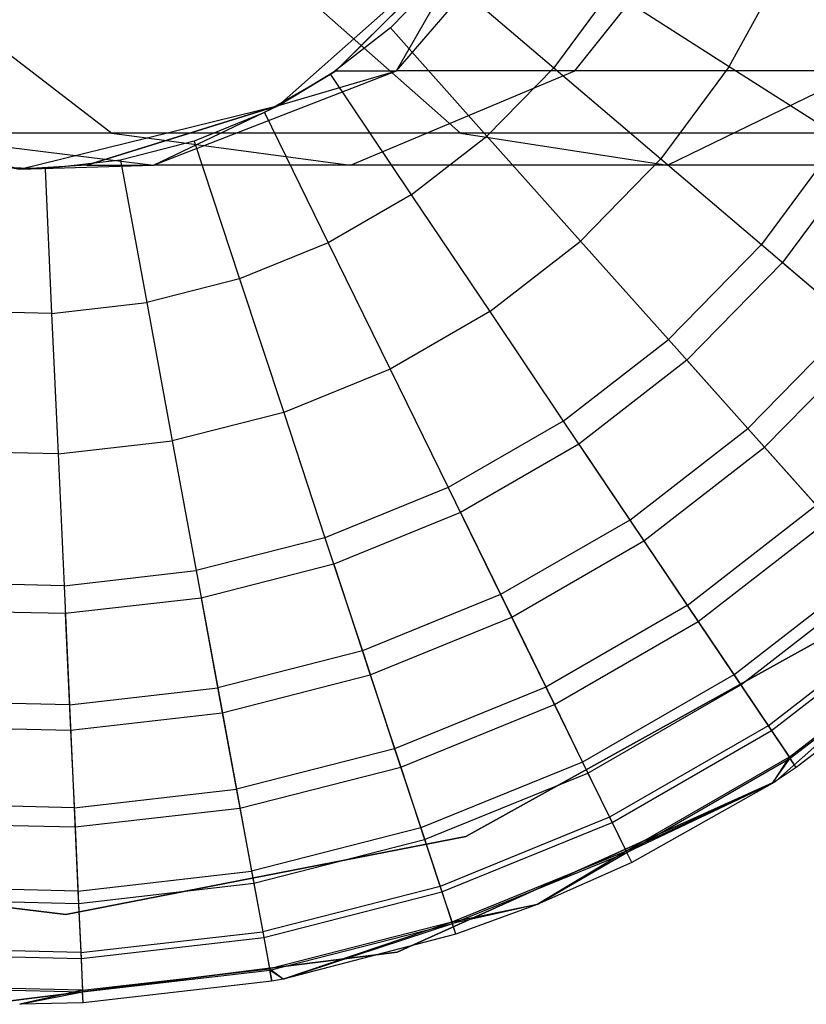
# Model space of a CAD drawing. Extents: x 0.4 to 40.3, y 0.4 to 40.3.
# Tile 44 of 243: x 0.874 to 1.152, y 19.87 to 20.218. Entities that reach past the tile are written whole.
import ezdxf

# ---------------------------------------------------------------- set-up
doc = ezdxf.new("R2010")
doc.units = 0
doc.header["$MEASUREMENT"] = 0
doc.layers.get('0').update_dxf_attribs({"color": 13, "linetype": 'CONTINUOUS'})

# ---------------------------------------------------------------- blocks, each defined once
blk = doc.blocks.new('ORTO-XII-B-11464-11465_ST0')
at = {"color": 0}
for p, q in [((1.00706, 20.20004, 1.72265), (1.06798, 20.27057, 1.73655)), ((1.00706, 20.20004, 1.72265), (1.06798, 20.27057, 1.73655)), ((1.07013, 20.20004, 1.54241), (1.12642, 20.27057, 1.56952)), ((1.07013, 20.20004, 1.54241), (1.12642, 20.27057, 1.56952)), ((0.96534, 20.18775, 3.92355), (1.03587, 20.25022, 3.92355)), ((0.96534, 20.18775, 3.92355), (1.03587, 20.25022, 3.92355)), ((1.03587, 20.25022, 1.9124), (0.98568, 20.20004, 1.9124)), ((0.98568, 20.20004, 1.9124), (1.03587, 20.25022, 3.92355)), ((0.98568, 20.20004, 1.9124), (1.03587, 20.25022, 3.92355)), ((1.03587, 20.25022, 1.9124), (0.98568, 20.20004, 1.9124)), ((1.00706, 20.20004, 1.72265), (1.03587, 20.25022, 1.9124)), ((1.00706, 20.20004, 1.72265), (1.03587, 20.25022, 1.9124)), ((1.12475, 20.20154, 12.17426), (1.14427, 20.2372, 12.17426)), ((1.12475, 20.20154, 12.17426), (1.14427, 20.2372, 12.17426)), ((1.02369, 20.23438, 12.19207), (1.00491, 20.21516, 12.19207)), ((1.02369, 20.23438, 12.19207), (1.00491, 20.21516, 12.19207)), ((1.02369, 20.23438, 12.19207), (1.06272, 20.20112, 12.18758)), ((1.02369, 20.23438, 12.19207), (1.06272, 20.20112, 12.18758)), ((0.83663, 20.23151, 1.42996), (0.90649, 20.17799, 1.4636)), ((0.83663, 20.23151, 1.42996), (0.90649, 20.17799, 1.4636)), ((0.9691, 20.23151, 1.21914), (1.02972, 20.17799, 1.26748)), ((0.9691, 20.23151, 1.21914), (1.02972, 20.17799, 1.26748)), ((1.08287, 20.22834, 12.18758), (1.06272, 20.20112, 12.18758)), ((1.08287, 20.22834, 12.18758), (1.06272, 20.20112, 12.18758)), ((1.08287, 20.22834, 12.18758), (1.12475, 20.20154, 12.17426)), ((1.08287, 20.22834, 12.18758), (1.12475, 20.20154, 12.17426)), ((1.00491, 20.21516, 12.19207), (0.98369, 20.19869, 12.19207)), ((1.00491, 20.21516, 12.19207), (0.98369, 20.19869, 12.19207)), ((1.00491, 20.21516, 12.19207), (1.03905, 20.1769, 12.18758)), ((1.00491, 20.21516, 12.19207), (1.03905, 20.1769, 12.18758)), ((1.06272, 20.20112, 12.18758), (1.03905, 20.1769, 12.18758)), ((1.06272, 20.20112, 12.18758), (1.03905, 20.1769, 12.18758)), ((1.06272, 20.20112, 12.18758), (1.10056, 20.16888, 12.17426)), ((1.06272, 20.20112, 12.18758), (1.10056, 20.16888, 12.17426)), ((1.12475, 20.20154, 12.17426), (1.10056, 20.16888, 12.17426)), ((1.12475, 20.20154, 12.17426), (1.10056, 20.16888, 12.17426)), ((1.12475, 20.20154, 12.17426), (1.16405, 20.17641, 12.15251)), ((1.12475, 20.20154, 12.17426), (1.16405, 20.17641, 12.15251)), ((0.92118, 20.16664, 1.70304), (1.00706, 20.20004, 1.72265)), ((0.92118, 20.16664, 1.70304), (1.00706, 20.20004, 1.72265)), ((0.98369, 20.19869, 12.19207), (0.96042, 20.18525, 12.19207)), ((0.98369, 20.19869, 12.19207), (0.96042, 20.18525, 12.19207)), ((0.98568, 20.20004, 1.9124), (0.96534, 20.18775, 1.9124)), ((0.96534, 20.18775, 1.9124), (1.00706, 20.20004, 1.72265)), ((0.96534, 20.18775, 1.9124), (1.00706, 20.20004, 1.72265)), ((0.96534, 20.18775, 3.92355), (0.98568, 20.20004, 1.9124)), ((0.98568, 20.20004, 1.9124), (0.96534, 20.18775, 1.9124)), ((0.96534, 20.18775, 3.92355), (0.98568, 20.20004, 1.9124)), ((0.98369, 20.19869, 12.19207), (1.0123, 20.15613, 12.18758)), ((0.98369, 20.19869, 12.19207), (1.0123, 20.15613, 12.18758)), ((0.98568, 20.20004, 1.9124), (1.00706, 20.20004, 1.72265)), ((0.98568, 20.20004, 1.9124), (1.00706, 20.20004, 1.72265)), ((0.99076, 20.16664, 1.50419), (1.07013, 20.20004, 1.54241)), ((0.99076, 20.16664, 1.50419), (1.07013, 20.20004, 1.54241)), ((1.07013, 20.20004, 1.54241), (1.00706, 20.20004, 1.72265)), ((1.07013, 20.20004, 1.54241), (1.00706, 20.20004, 1.72265)), ((1.17173, 20.20004, 1.38072), (1.07013, 20.20004, 1.54241)), ((1.17173, 20.20004, 1.38072), (1.07013, 20.20004, 1.54241)), ((1.10285, 20.16664, 1.3258), (1.17173, 20.20004, 1.38072)), ((1.10285, 20.16664, 1.3258), (1.17173, 20.20004, 1.38072)), ((0.78238, 20.18775, 3.92355), (0.87386, 20.1652, 3.92355)), ((0.78238, 20.18775, 3.92355), (0.87386, 20.1652, 3.92355)), ((0.87386, 20.1652, 3.92355), (0.96534, 20.18775, 3.92355)), ((0.87386, 20.1652, 3.92355), (0.96534, 20.18775, 3.92355)), ((0.96534, 20.18775, 1.9124), (0.89759, 20.16664, 1.9124)), ((0.89759, 20.16664, 1.9124), (0.96534, 20.18775, 3.92355)), ((0.89759, 20.16664, 1.9124), (0.96534, 20.18775, 3.92355)), ((0.96534, 20.18775, 1.9124), (0.89759, 20.16664, 1.9124)), ((0.92118, 20.16664, 1.70304), (0.96534, 20.18775, 1.9124)), ((0.92118, 20.16664, 1.70304), (0.96534, 20.18775, 1.9124)), ((0.96534, 20.18775, 1.9124), (0.96534, 20.18775, 3.92355)), ((0.96534, 20.18775, 1.9124), (0.96534, 20.18775, 3.92355)), ((0.96042, 20.18525, 12.19207), (0.93554, 20.17511, 12.19207)), ((0.96042, 20.18525, 12.19207), (0.93554, 20.17511, 12.19207)), ((0.96042, 20.18525, 12.19207), (0.98297, 20.1392, 12.18758)), ((0.96042, 20.18525, 12.19207), (0.98297, 20.1392, 12.18758)), ((0.87386, 20.1652, 1.9124), (0.80406, 20.17799, 1.9124)), ((0.80406, 20.17799, 1.9124), (0.87386, 20.1652, 3.92355)), ((0.87386, 20.1652, 1.9124), (0.80406, 20.17799, 1.9124)), ((0.80406, 20.17799, 1.9124), (0.87386, 20.1652, 3.92355)), ((0.82999, 20.17799, 1.68223), (0.87386, 20.1652, 1.9124)), ((0.90649, 20.17799, 1.4636), (0.82999, 20.17799, 1.68223)), ((0.82999, 20.17799, 1.68223), (0.87386, 20.1652, 1.9124)), ((0.82999, 20.17799, 1.68223), (0.92118, 20.16664, 1.70304)), ((0.90649, 20.17799, 1.4636), (0.82999, 20.17799, 1.68223)), ((0.82999, 20.17799, 1.68223), (0.92118, 20.16664, 1.70304)), ((1.02972, 20.17799, 1.26748), (0.90649, 20.17799, 1.4636)), ((0.90649, 20.17799, 1.4636), (0.99076, 20.16664, 1.50419)), ((1.02972, 20.17799, 1.26748), (0.90649, 20.17799, 1.4636)), ((0.90649, 20.17799, 1.4636), (0.99076, 20.16664, 1.50419)), ((1.0123, 20.15613, 12.18758), (1.03905, 20.1769, 12.18758)), ((1.0123, 20.15613, 12.18758), (1.03905, 20.1769, 12.18758)), ((1.19351, 20.17799, 1.1037), (1.02972, 20.17799, 1.26748)), ((1.02972, 20.17799, 1.26748), (1.10285, 20.16664, 1.3258)), ((1.19351, 20.17799, 1.1037), (1.02972, 20.17799, 1.26748)), ((1.02972, 20.17799, 1.26748), (1.10285, 20.16664, 1.3258)), ((1.03905, 20.1769, 12.18758), (1.07215, 20.13981, 12.17426)), ((1.03905, 20.1769, 12.18758), (1.07215, 20.13981, 12.17426)), ((1.16405, 20.17641, 12.15251), (1.13607, 20.13862, 12.15251)), ((1.16405, 20.17641, 12.15251), (1.13607, 20.13862, 12.15251)), ((0.93554, 20.17511, 12.19207), (0.90951, 20.16845, 12.19207)), ((0.93554, 20.17511, 12.19207), (0.90951, 20.16845, 12.19207)), ((0.93554, 20.17511, 12.19207), (0.95161, 20.12642, 12.18758)), ((0.93554, 20.17511, 12.19207), (0.95161, 20.12642, 12.18758)), ((1.17234, 20.1711, 9.86923), (1.14356, 20.13224, 9.86923)), ((1.17234, 20.1711, 9.86923), (1.14356, 20.13224, 9.86923)), ((0.88282, 20.1654, 12.19207), (0.85596, 20.16602, 12.19207)), ((0.88282, 20.1654, 12.19207), (0.85596, 20.16602, 12.19207)), ((0.89759, 20.16664, 1.9124), (0.87386, 20.1652, 1.9124)), ((0.87386, 20.1652, 1.9124), (0.92118, 20.16664, 1.70304)), ((0.87386, 20.1652, 1.9124), (0.92118, 20.16664, 1.70304)), ((0.89759, 20.16664, 1.9124), (0.87386, 20.1652, 1.9124)), ((0.89759, 20.16664, 1.9124), (0.87386, 20.1652, 3.92355)), ((0.89759, 20.16664, 1.9124), (0.87386, 20.1652, 3.92355)), ((0.90951, 20.16845, 12.19207), (0.88282, 20.1654, 12.19207)), ((0.90951, 20.16845, 12.19207), (0.88282, 20.1654, 12.19207)), ((0.89759, 20.16664, 1.9124), (0.92118, 20.16664, 1.70304)), ((0.89759, 20.16664, 1.9124), (0.92118, 20.16664, 1.70304)), ((0.90951, 20.16845, 12.19207), (0.9188, 20.11803, 12.18758)), ((0.90951, 20.16845, 12.19207), (0.9188, 20.11803, 12.18758)), ((0.99076, 20.16664, 1.50419), (0.92118, 20.16664, 1.70304)), ((0.99076, 20.16664, 1.50419), (0.92118, 20.16664, 1.70304)), ((1.10285, 20.16664, 1.3258), (0.99076, 20.16664, 1.50419)), ((1.10285, 20.16664, 1.3258), (0.99076, 20.16664, 1.50419)), ((1.10056, 20.16888, 12.17426), (1.07215, 20.13981, 12.17426)), ((1.10056, 20.16888, 12.17426), (1.07215, 20.13981, 12.17426)), ((1.10056, 20.16888, 12.17426), (1.13607, 20.13862, 12.15251)), ((1.10056, 20.16888, 12.17426), (1.13607, 20.13862, 12.15251)), ((1.25182, 20.16664, 1.17682), (1.10285, 20.16664, 1.3258)), ((1.25182, 20.16664, 1.17682), (1.10285, 20.16664, 1.3258)), ((0.87386, 20.1652, 1.9124), (0.87386, 20.1652, 3.92355)), ((0.87386, 20.1652, 1.9124), (0.87386, 20.1652, 3.92355)), ((0.88282, 20.1654, 12.19207), (0.88515, 20.11418, 12.18758)), ((0.88282, 20.1654, 12.19207), (0.88515, 20.11418, 12.18758)), ((1.0123, 20.15613, 12.18758), (0.98297, 20.1392, 12.18758)), ((1.0123, 20.15613, 12.18758), (0.98297, 20.1392, 12.18758)), ((1.0123, 20.15613, 12.18758), (1.04004, 20.11488, 12.17426)), ((1.0123, 20.15613, 12.18758), (1.04004, 20.11488, 12.17426)), ((0.98297, 20.1392, 12.18758), (0.95161, 20.12642, 12.18758)), ((0.98297, 20.1392, 12.18758), (0.95161, 20.12642, 12.18758)), ((0.98297, 20.1392, 12.18758), (1.00483, 20.09455, 12.17426)), ((0.98297, 20.1392, 12.18758), (1.00483, 20.09455, 12.17426)), ((1.04004, 20.11488, 12.17426), (1.07215, 20.13981, 12.17426)), ((1.04004, 20.11488, 12.17426), (1.07215, 20.13981, 12.17426)), ((1.07215, 20.13981, 12.17426), (1.1032, 20.105, 12.15251)), ((1.07215, 20.13981, 12.17426), (1.1032, 20.105, 12.15251)), ((1.13607, 20.13862, 12.15251), (1.1032, 20.105, 12.15251)), ((1.13607, 20.13862, 12.15251), (1.1032, 20.105, 12.15251)), ((1.13607, 20.13862, 12.15251), (1.16816, 20.11128, 12.12299)), ((1.13607, 20.13862, 12.15251), (1.16816, 20.11128, 12.12299)), ((1.14356, 20.13224, 9.86923), (1.10975, 20.09765, 9.86923)), ((1.14356, 20.13224, 9.86923), (1.10975, 20.09765, 9.86923)), ((1.14356, 20.13224, 9.86923), (1.17494, 20.1055, 9.93704)), ((1.14356, 20.13224, 9.86923), (1.17494, 20.1055, 9.93704)), ((0.95161, 20.12642, 12.18758), (0.9188, 20.11803, 12.18758)), ((0.95161, 20.12642, 12.18758), (0.9188, 20.11803, 12.18758)), ((0.95161, 20.12642, 12.18758), (0.96719, 20.07921, 12.17426)), ((0.95161, 20.12642, 12.18758), (0.96719, 20.07921, 12.17426)), ((0.88515, 20.11418, 12.18758), (0.9188, 20.11803, 12.18758)), ((0.88515, 20.11418, 12.18758), (0.9188, 20.11803, 12.18758)), ((0.9188, 20.11803, 12.18758), (0.9278, 20.06913, 12.17426)), ((0.9188, 20.11803, 12.18758), (0.9278, 20.06913, 12.17426)), ((0.88515, 20.11418, 12.18758), (0.8513, 20.11495, 12.18758)), ((0.88515, 20.11418, 12.18758), (0.8513, 20.11495, 12.18758)), ((0.88515, 20.11418, 12.18758), (0.88742, 20.06452, 12.17426)), ((0.88515, 20.11418, 12.18758), (0.88742, 20.06452, 12.17426)), ((1.04004, 20.11488, 12.17426), (1.00483, 20.09455, 12.17426)), ((1.04004, 20.11488, 12.17426), (1.00483, 20.09455, 12.17426)), ((1.04004, 20.11488, 12.17426), (1.06606, 20.07616, 12.15251)), ((1.04004, 20.11488, 12.17426), (1.06606, 20.07616, 12.15251)), ((1.16816, 20.11128, 12.12299), (1.13127, 20.07354, 12.12299)), ((1.16816, 20.11128, 12.12299), (1.13127, 20.07354, 12.12299)), ((1.06606, 20.07616, 12.15251), (1.1032, 20.105, 12.15251)), ((1.06606, 20.07616, 12.15251), (1.1032, 20.105, 12.15251)), ((1.1032, 20.105, 12.15251), (1.13127, 20.07354, 12.12299)), ((1.1032, 20.105, 12.15251), (1.13127, 20.07354, 12.12299)), ((1.1372, 20.06689, 9.93704), (1.17494, 20.1055, 9.93704)), ((1.1372, 20.06689, 9.93704), (1.17494, 20.1055, 9.93704)), ((1.10975, 20.09765, 9.86923), (1.07155, 20.068, 9.86923)), ((1.10975, 20.09765, 9.86923), (1.07155, 20.068, 9.86923)), ((1.10975, 20.09765, 9.86923), (1.1372, 20.06689, 9.93704)), ((1.10975, 20.09765, 9.86923), (1.1372, 20.06689, 9.93704)), ((1.00483, 20.09455, 12.17426), (0.96719, 20.07921, 12.17426)), ((1.00483, 20.09455, 12.17426), (0.96719, 20.07921, 12.17426)), ((1.00483, 20.09455, 12.17426), (1.02534, 20.05265, 12.15251)), ((1.00483, 20.09455, 12.17426), (1.02534, 20.05265, 12.15251)), ((0.96719, 20.07921, 12.17426), (0.9278, 20.06913, 12.17426)), ((0.96719, 20.07921, 12.17426), (0.9278, 20.06913, 12.17426)), ((0.96719, 20.07921, 12.17426), (0.9818, 20.03491, 12.15251)), ((0.96719, 20.07921, 12.17426), (0.9818, 20.03491, 12.15251)), ((1.06606, 20.07616, 12.15251), (1.02534, 20.05265, 12.15251)), ((1.06606, 20.07616, 12.15251), (1.02534, 20.05265, 12.15251)), ((1.06606, 20.07616, 12.15251), (1.08959, 20.04117, 12.12299)), ((1.06606, 20.07616, 12.15251), (1.08959, 20.04117, 12.12299)), ((1.08959, 20.04117, 12.12299), (1.13127, 20.07354, 12.12299)), ((1.08959, 20.04117, 12.12299), (1.13127, 20.07354, 12.12299)), ((1.13127, 20.07354, 12.12299), (1.1555, 20.04638, 12.08659)), ((1.13127, 20.07354, 12.12299), (1.1555, 20.04638, 12.08659)), ((0.88742, 20.06452, 12.17426), (0.9278, 20.06913, 12.17426)), ((0.88742, 20.06452, 12.17426), (0.9278, 20.06913, 12.17426)), ((0.9278, 20.06913, 12.17426), (0.93625, 20.02326, 12.15251)), ((0.9278, 20.06913, 12.17426), (0.93625, 20.02326, 12.15251)), ((0.88742, 20.06452, 12.17426), (0.84678, 20.06544, 12.17426)), ((0.88742, 20.06452, 12.17426), (0.84678, 20.06544, 12.17426)), ((1.07155, 20.068, 9.86923), (1.02967, 20.04382, 9.86923)), ((1.07155, 20.068, 9.86923), (1.02967, 20.04382, 9.86923)), ((1.07155, 20.068, 9.86923), (1.09456, 20.03378, 9.93704)), ((1.07155, 20.068, 9.86923), (1.09456, 20.03378, 9.93704)), ((1.09456, 20.03378, 9.93704), (1.1372, 20.06689, 9.93704)), ((1.09456, 20.03378, 9.93704), (1.1372, 20.06689, 9.93704)), ((1.1372, 20.06689, 9.93704), (1.16004, 20.04129, 10.0086)), ((1.1372, 20.06689, 9.93704), (1.16004, 20.04129, 10.0086)), ((0.88742, 20.06452, 12.17426), (0.88954, 20.01792, 12.15251)), ((0.88742, 20.06452, 12.17426), (0.88954, 20.01792, 12.15251)), ((1.02534, 20.05265, 12.15251), (0.9818, 20.03491, 12.15251)), ((1.02534, 20.05265, 12.15251), (0.9818, 20.03491, 12.15251)), ((1.02534, 20.05265, 12.15251), (1.04388, 20.01479, 12.12299)), ((1.02534, 20.05265, 12.15251), (1.04388, 20.01479, 12.12299)), ((1.02967, 20.04382, 9.86923), (0.98489, 20.02556, 9.86923)), ((1.02967, 20.04382, 9.86923), (0.98489, 20.02556, 9.86923)), ((1.02967, 20.04382, 9.86923), (1.0478, 20.00678, 9.93704)), ((1.02967, 20.04382, 9.86923), (1.0478, 20.00678, 9.93704)), ((1.10989, 20.01097, 12.08659), (1.1555, 20.04638, 12.08659)), ((1.10989, 20.01097, 12.08659), (1.1555, 20.04638, 12.08659)), ((1.14103, 19.94876, 10.00295), (1.25098, 20.04587, 10.00295)), ((1.25098, 20.04587, 3.31004), (1.14103, 19.94876, 3.31004)), ((1.14103, 19.94876, 10.00295), (1.25098, 20.04587, 10.00295)), ((1.25098, 20.04587, 3.31004), (1.14103, 19.94876, 3.31004)), ((1.08959, 20.04117, 12.12299), (1.04388, 20.01479, 12.12299)), ((1.08959, 20.04117, 12.12299), (1.04388, 20.01479, 12.12299)), ((1.08959, 20.04117, 12.12299), (1.10989, 20.01097, 12.08659)), ((1.08959, 20.04117, 12.12299), (1.10989, 20.01097, 12.08659)), ((1.1137, 20.00531, 10.0086), (1.16004, 20.04129, 10.0086)), ((1.1137, 20.00531, 10.0086), (1.16004, 20.04129, 10.0086)), ((0.9818, 20.03491, 12.15251), (0.93625, 20.02326, 12.15251)), ((0.9818, 20.03491, 12.15251), (0.93625, 20.02326, 12.15251)), ((0.9818, 20.03491, 12.15251), (0.99502, 19.99487, 12.12299)), ((0.9818, 20.03491, 12.15251), (0.99502, 19.99487, 12.12299)), ((1.0478, 20.00678, 9.93704), (1.09456, 20.03378, 9.93704)), ((1.0478, 20.00678, 9.93704), (1.09456, 20.03378, 9.93704)), ((1.09456, 20.03378, 9.93704), (1.1137, 20.00531, 10.0086)), ((1.09456, 20.03378, 9.93704), (1.1137, 20.00531, 10.0086)), ((0.88954, 20.01792, 12.15251), (0.93625, 20.02326, 12.15251)), ((0.88954, 20.01792, 12.15251), (0.93625, 20.02326, 12.15251)), ((0.93625, 20.02326, 12.15251), (0.94389, 19.98179, 12.12299)), ((0.93625, 20.02326, 12.15251), (0.94389, 19.98179, 12.12299)), ((0.98489, 20.02556, 9.86923), (0.93804, 20.01358, 9.86923)), ((0.98489, 20.02556, 9.86923), (0.93804, 20.01358, 9.86923)), ((0.98489, 20.02556, 9.86923), (0.99781, 19.98641, 9.93704)), ((0.98489, 20.02556, 9.86923), (0.99781, 19.98641, 9.93704)), ((1.12636, 19.98647, 12.04443), (1.17515, 20.02435, 12.04443)), ((1.12636, 19.98647, 12.04443), (1.17515, 20.02435, 12.04443)), ((1.12878, 19.98287, 10.08321), (1.17804, 20.02112, 10.08321)), ((1.12878, 19.98287, 10.08321), (1.17804, 20.02112, 10.08321)), ((0.88954, 20.01792, 12.15251), (0.84253, 20.01899, 12.15251)), ((0.88954, 20.01792, 12.15251), (0.84253, 20.01899, 12.15251)), ((0.88954, 20.01792, 12.15251), (0.89146, 19.9758, 12.12299)), ((0.88954, 20.01792, 12.15251), (0.89146, 19.9758, 12.12299)), ((0.93804, 20.01358, 9.86923), (0.88999, 20.00809, 9.86923)), ((0.93804, 20.01358, 9.86923), (0.88999, 20.00809, 9.86923)), ((0.93804, 20.01358, 9.86923), (0.9455, 19.97303, 9.93704)), ((0.93804, 20.01358, 9.86923), (0.9455, 19.97303, 9.93704)), ((1.04388, 20.01479, 12.12299), (0.99502, 19.99487, 12.12299)), ((1.04388, 20.01479, 12.12299), (0.99502, 19.99487, 12.12299)), ((1.04388, 20.01479, 12.12299), (1.05989, 19.9821, 12.08659)), ((1.04388, 20.01479, 12.12299), (1.05989, 19.9821, 12.08659)), ((0.88999, 20.00809, 9.86923), (0.84164, 20.00919, 9.86923)), ((0.88999, 20.00809, 9.86923), (0.84164, 20.00919, 9.86923)), ((1.10989, 20.01097, 12.08659), (1.05989, 19.9821, 12.08659)), ((1.10989, 20.01097, 12.08659), (1.05989, 19.9821, 12.08659)), ((1.10989, 20.01097, 12.08659), (1.12636, 19.98647, 12.04443)), ((1.10989, 20.01097, 12.08659), (1.12636, 19.98647, 12.04443)), ((0.88999, 20.00809, 9.86923), (0.89186, 19.9669, 9.93704)), ((0.88999, 20.00809, 9.86923), (0.89186, 19.9669, 9.93704)), ((0.99781, 19.98641, 9.93704), (1.0478, 20.00678, 9.93704)), ((0.99781, 19.98641, 9.93704), (1.0478, 20.00678, 9.93704)), ((1.0478, 20.00678, 9.93704), (1.06289, 19.97598, 10.0086)), ((1.0478, 20.00678, 9.93704), (1.06289, 19.97598, 10.0086)), ((1.1385, 19.96842, 11.99778), (1.18963, 20.00812, 11.99778)), ((1.1385, 19.96842, 11.99778), (1.18963, 20.00812, 11.99778)), ((1.13966, 19.96669, 10.16013), (1.19102, 20.00656, 10.16013)), ((1.13966, 19.96669, 10.16013), (1.19102, 20.00656, 10.16013)), ((1.06289, 19.97598, 10.0086), (1.1137, 20.00531, 10.0086)), ((1.06289, 19.97598, 10.0086), (1.1137, 20.00531, 10.0086)), ((1.1137, 20.00531, 10.0086), (1.12878, 19.98287, 10.08321)), ((1.1137, 20.00531, 10.0086), (1.12878, 19.98287, 10.08321)), ((1.1576, 19.99918, 10.00295), (1.03158, 19.92926, 10.00295)), ((1.03158, 19.92926, 3.31004), (1.1576, 19.99918, 3.31004)), ((1.03158, 19.92926, 3.31004), (1.1576, 19.99918, 3.31004)), ((1.1576, 19.99918, 10.00295), (1.03158, 19.92926, 10.00295)), ((1.14593, 19.95736, 11.94807), (1.1985, 19.99818, 11.94807)), ((1.14593, 19.95736, 11.94807), (1.1985, 19.99818, 11.94807)), ((1.14624, 19.95691, 10.23861), (1.19887, 19.99777, 10.23861)), ((1.14624, 19.95691, 10.23861), (1.19887, 19.99777, 10.23861)), ((0.99502, 19.99487, 12.12299), (0.94389, 19.98179, 12.12299)), ((0.99502, 19.99487, 12.12299), (0.94389, 19.98179, 12.12299)), ((0.99502, 19.99487, 12.12299), (1.00642, 19.96031, 12.08659)), ((0.99502, 19.99487, 12.12299), (1.00642, 19.96031, 12.08659)), ((1.20149, 19.99483, 10.31787), (1.14843, 19.95364, 10.31787)), ((1.20149, 19.99483, 11.89679), (1.14843, 19.95364, 11.89679)), ((1.20149, 19.99483, 10.31787), (1.14843, 19.95364, 10.31787)), ((1.20149, 19.99483, 11.89679), (1.14843, 19.95364, 11.89679)), ((0.9455, 19.97303, 9.93704), (0.99781, 19.98641, 9.93704)), ((0.9455, 19.97303, 9.93704), (0.99781, 19.98641, 9.93704)), ((0.99781, 19.98641, 9.93704), (1.00856, 19.95383, 10.0086)), ((0.99781, 19.98641, 9.93704), (1.00856, 19.95383, 10.0086)), ((1.12636, 19.98647, 12.04443), (1.07287, 19.95559, 12.04443)), ((1.12636, 19.98647, 12.04443), (1.07287, 19.95559, 12.04443)), ((1.12636, 19.98647, 12.04443), (1.1385, 19.96842, 11.99778)), ((1.12636, 19.98647, 12.04443), (1.1385, 19.96842, 11.99778)), ((0.89146, 19.9758, 12.12299), (0.94389, 19.98179, 12.12299)), ((0.89146, 19.9758, 12.12299), (0.94389, 19.98179, 12.12299)), ((0.94389, 19.98179, 12.12299), (0.95048, 19.946, 12.08659)), ((0.94389, 19.98179, 12.12299), (0.95048, 19.946, 12.08659)), ((1.05989, 19.9821, 12.08659), (1.00642, 19.96031, 12.08659)), ((1.05989, 19.9821, 12.08659), (1.00642, 19.96031, 12.08659)), ((1.05989, 19.9821, 12.08659), (1.07287, 19.95559, 12.04443)), ((1.05989, 19.9821, 12.08659), (1.07287, 19.95559, 12.04443)), ((1.07478, 19.95169, 10.08321), (1.12878, 19.98287, 10.08321)), ((1.07478, 19.95169, 10.08321), (1.12878, 19.98287, 10.08321)), ((1.12878, 19.98287, 10.08321), (1.13966, 19.96669, 10.16013)), ((1.12878, 19.98287, 10.08321), (1.13966, 19.96669, 10.16013)), ((0.89146, 19.9758, 12.12299), (0.8387, 19.977, 12.12299)), ((0.89146, 19.9758, 12.12299), (0.8387, 19.977, 12.12299)), ((0.89146, 19.9758, 12.12299), (0.89312, 19.93944, 12.08659)), ((0.89146, 19.9758, 12.12299), (0.89312, 19.93944, 12.08659)), ((1.00856, 19.95383, 10.0086), (1.06289, 19.97598, 10.0086)), ((1.00856, 19.95383, 10.0086), (1.06289, 19.97598, 10.0086)), ((1.06289, 19.97598, 10.0086), (1.07478, 19.95169, 10.08321)), ((1.06289, 19.97598, 10.0086), (1.07478, 19.95169, 10.08321)), ((0.89186, 19.9669, 9.93704), (0.9455, 19.97303, 9.93704)), ((0.89186, 19.9669, 9.93704), (0.9455, 19.97303, 9.93704)), ((0.9455, 19.97303, 9.93704), (0.95172, 19.9393, 10.0086)), ((0.9455, 19.97303, 9.93704), (0.95172, 19.9393, 10.0086)), ((0.83789, 19.96813, 9.93704), (0.89186, 19.9669, 9.93704)), ((0.83789, 19.96813, 9.93704), (0.89186, 19.9669, 9.93704)), ((1.1385, 19.96842, 11.99778), (1.08243, 19.93605, 11.99778)), ((1.1385, 19.96842, 11.99778), (1.08243, 19.93605, 11.99778)), ((1.1385, 19.96842, 11.99778), (1.14593, 19.95736, 11.94807)), ((1.1385, 19.96842, 11.99778), (1.14593, 19.95736, 11.94807)), ((0.89186, 19.9669, 9.93704), (0.89343, 19.93263, 10.0086)), ((0.89186, 19.9669, 9.93704), (0.89343, 19.93263, 10.0086)), ((1.08335, 19.93418, 10.16013), (1.13966, 19.96669, 10.16013)), ((1.08335, 19.93418, 10.16013), (1.13966, 19.96669, 10.16013)), ((1.13966, 19.96669, 10.16013), (1.14624, 19.95691, 10.23861)), ((1.13966, 19.96669, 10.16013), (1.14624, 19.95691, 10.23861)), ((1.00642, 19.96031, 12.08659), (0.95048, 19.946, 12.08659)), ((1.00642, 19.96031, 12.08659), (0.95048, 19.946, 12.08659)), ((1.00642, 19.96031, 12.08659), (1.01567, 19.93227, 12.04443)), ((1.00642, 19.96031, 12.08659), (1.01567, 19.93227, 12.04443)), ((1.14593, 19.95736, 11.94807), (1.08829, 19.92409, 11.94807)), ((1.14593, 19.95736, 11.94807), (1.08829, 19.92409, 11.94807)), ((1.08853, 19.9236, 10.23861), (1.14624, 19.95691, 10.23861)), ((1.08853, 19.9236, 10.23861), (1.14624, 19.95691, 10.23861)), ((1.14593, 19.95736, 11.94807), (1.13992, 19.94805, 11.89679)), ((1.14593, 19.95736, 11.94807), (1.13992, 19.94805, 11.89679)), ((1.13992, 19.94805, 10.31787), (1.14624, 19.95691, 10.23861)), ((1.13992, 19.94805, 10.31787), (1.14624, 19.95691, 10.23861)), ((1.14843, 19.95364, 11.89679), (1.14593, 19.95736, 11.94807)), ((1.14843, 19.95364, 11.89679), (1.14593, 19.95736, 11.94807)), ((1.14843, 19.95364, 10.31787), (1.14624, 19.95691, 10.23861)), ((1.14843, 19.95364, 10.31787), (1.14624, 19.95691, 10.23861)), ((0.95172, 19.9393, 10.0086), (1.00856, 19.95383, 10.0086)), ((0.95172, 19.9393, 10.0086), (1.00856, 19.95383, 10.0086)), ((1.00856, 19.95383, 10.0086), (1.01703, 19.92816, 10.08321)), ((1.00856, 19.95383, 10.0086), (1.01703, 19.92816, 10.08321)), ((1.07287, 19.95559, 12.04443), (1.01567, 19.93227, 12.04443)), ((1.07287, 19.95559, 12.04443), (1.01567, 19.93227, 12.04443)), ((1.07287, 19.95559, 12.04443), (1.08243, 19.93605, 11.99778)), ((1.07287, 19.95559, 12.04443), (1.08243, 19.93605, 11.99778)), ((1.14843, 19.95364, 10.31787), (1.13992, 19.94805, 10.31787)), ((1.14843, 19.95364, 11.89679), (1.13992, 19.94805, 11.89679)), ((1.14843, 19.95364, 10.31787), (1.13992, 19.94805, 10.31787)), ((1.14843, 19.95364, 11.89679), (1.13992, 19.94805, 11.89679)), ((1.14843, 19.95364, 11.89679), (1.14843, 19.95364, 10.31787)), ((1.14843, 19.95364, 11.89679), (1.14843, 19.95364, 10.31787)), ((1.01703, 19.92816, 10.08321), (1.07478, 19.95169, 10.08321)), ((1.01703, 19.92816, 10.08321), (1.07478, 19.95169, 10.08321)), ((1.07478, 19.95169, 10.08321), (1.08335, 19.93418, 10.16013)), ((1.07478, 19.95169, 10.08321), (1.08335, 19.93418, 10.16013)), ((1.00734, 19.88837, 10.00295), (1.14103, 19.94876, 10.00295)), ((1.14103, 19.94876, 3.31004), (1.00734, 19.88837, 3.31004)), ((1.00734, 19.88837, 10.00295), (1.14103, 19.94876, 10.00295)), ((1.14103, 19.94876, 3.31004), (1.00734, 19.88837, 3.31004)), ((1.13992, 19.94805, 11.89679), (1.08829, 19.92409, 11.94807)), ((1.13992, 19.94805, 11.89679), (1.08829, 19.92409, 11.94807)), ((1.13992, 19.94805, 10.31787), (1.08853, 19.9236, 10.23861)), ((1.13992, 19.94805, 10.31787), (1.08853, 19.9236, 10.23861)), ((1.13992, 19.94805, 10.31787), (1.09027, 19.92006, 10.31787)), ((1.13992, 19.94805, 11.89679), (1.09027, 19.92006, 11.89679)), ((1.13992, 19.94805, 10.31787), (1.09027, 19.92006, 10.31787)), ((1.13992, 19.94805, 11.89679), (1.09027, 19.92006, 11.89679)), ((1.13992, 19.94805, 11.89679), (1.13992, 19.94805, 10.31787)), ((1.13992, 19.94805, 11.89679), (1.13992, 19.94805, 10.31787)), ((1.14103, 19.94876, 10.00295), (1.14103, 19.94876, 3.31004)), ((1.14103, 19.94876, 10.00295), (1.14103, 19.94876, 3.31004)), ((0.89312, 19.93944, 12.08659), (0.95048, 19.946, 12.08659)), ((0.89312, 19.93944, 12.08659), (0.95048, 19.946, 12.08659)), ((0.95048, 19.946, 12.08659), (0.95583, 19.91697, 12.04443)), ((0.95048, 19.946, 12.08659), (0.95583, 19.91697, 12.04443)), ((0.89312, 19.93944, 12.08659), (0.83539, 19.94076, 12.08659)), ((0.89312, 19.93944, 12.08659), (0.83539, 19.94076, 12.08659)), ((0.89312, 19.93944, 12.08659), (0.89446, 19.90995, 12.04443)), ((0.89312, 19.93944, 12.08659), (0.89446, 19.90995, 12.04443)), ((0.89343, 19.93263, 10.0086), (0.95172, 19.9393, 10.0086)), ((0.89343, 19.93263, 10.0086), (0.95172, 19.9393, 10.0086)), ((0.95172, 19.9393, 10.0086), (0.95661, 19.91271, 10.08321)), ((0.95172, 19.9393, 10.0086), (0.95661, 19.91271, 10.08321)), ((1.08243, 19.93605, 11.99778), (1.02249, 19.91162, 11.99778)), ((1.08243, 19.93605, 11.99778), (1.02249, 19.91162, 11.99778)), ((1.08243, 19.93605, 11.99778), (1.08829, 19.92409, 11.94807)), ((1.08243, 19.93605, 11.99778), (1.08829, 19.92409, 11.94807)), ((0.83477, 19.93397, 10.0086), (0.89343, 19.93263, 10.0086)), ((0.83477, 19.93397, 10.0086), (0.89343, 19.93263, 10.0086)), ((0.89343, 19.93263, 10.0086), (0.89466, 19.90562, 10.08321)), ((0.89343, 19.93263, 10.0086), (0.89466, 19.90562, 10.08321)), ((1.02314, 19.90964, 10.16013), (1.08335, 19.93418, 10.16013)), ((1.02314, 19.90964, 10.16013), (1.08335, 19.93418, 10.16013)), ((1.08335, 19.93418, 10.16013), (1.08853, 19.9236, 10.23861)), ((1.08335, 19.93418, 10.16013), (1.08853, 19.9236, 10.23861)), ((1.03158, 19.92926, 10.00295), (0.89012, 19.90171, 10.00295)), ((0.89012, 19.90171, 3.31004), (1.03158, 19.92926, 3.31004)), ((0.89012, 19.90171, 3.31004), (1.03158, 19.92926, 3.31004)), ((1.03158, 19.92926, 10.00295), (0.89012, 19.90171, 10.00295)), ((1.01567, 19.93227, 12.04443), (0.95583, 19.91697, 12.04443)), ((1.01567, 19.93227, 12.04443), (0.95583, 19.91697, 12.04443)), ((1.01567, 19.93227, 12.04443), (1.02249, 19.91162, 11.99778)), ((1.01567, 19.93227, 12.04443), (1.02249, 19.91162, 11.99778)), ((1.03158, 19.92926, 3.31004), (1.03158, 19.92926, 10.00295)), ((1.03158, 19.92926, 3.31004), (1.03158, 19.92926, 10.00295)), ((0.95661, 19.91271, 10.08321), (1.01703, 19.92816, 10.08321)), ((0.95661, 19.91271, 10.08321), (1.01703, 19.92816, 10.08321)), ((1.01703, 19.92816, 10.08321), (1.02314, 19.90964, 10.16013)), ((1.01703, 19.92816, 10.08321), (1.02314, 19.90964, 10.16013)), ((1.08829, 19.92409, 11.94807), (1.02666, 19.89897, 11.94807)), ((1.08829, 19.92409, 11.94807), (1.02666, 19.89897, 11.94807)), ((1.02683, 19.89845, 10.23861), (1.08853, 19.9236, 10.23861)), ((1.02683, 19.89845, 10.23861), (1.08853, 19.9236, 10.23861)), ((1.08829, 19.92409, 11.94807), (1.05677, 19.90518, 11.89679)), ((1.08829, 19.92409, 11.94807), (1.05677, 19.90518, 11.89679)), ((1.05677, 19.90518, 10.31787), (1.08853, 19.9236, 10.23861)), ((1.05677, 19.90518, 10.31787), (1.08853, 19.9236, 10.23861)), ((1.09027, 19.92006, 11.89679), (1.08829, 19.92409, 11.94807)), ((1.09027, 19.92006, 11.89679), (1.08829, 19.92409, 11.94807)), ((1.09027, 19.92006, 10.31787), (1.08853, 19.9236, 10.23861)), ((1.09027, 19.92006, 10.31787), (1.08853, 19.9236, 10.23861)), ((0.89012, 19.90171, 10.00295), (0.74707, 19.91921, 10.00295)), ((0.74707, 19.91921, 3.31004), (0.89012, 19.90171, 3.31004)), ((0.74707, 19.91921, 3.31004), (0.89012, 19.90171, 3.31004)), ((0.89012, 19.90171, 10.00295), (0.74707, 19.91921, 10.00295)), ((1.09027, 19.92006, 10.31787), (1.05677, 19.90518, 10.31787)), ((1.09027, 19.92006, 11.89679), (1.05677, 19.90518, 11.89679)), ((1.09027, 19.92006, 10.31787), (1.05677, 19.90518, 10.31787)), ((1.09027, 19.92006, 11.89679), (1.05677, 19.90518, 11.89679)), ((1.09027, 19.92006, 11.89679), (1.09027, 19.92006, 10.31787)), ((1.09027, 19.92006, 11.89679), (1.09027, 19.92006, 10.31787)), ((0.89446, 19.90995, 12.04443), (0.95583, 19.91697, 12.04443)), ((0.89446, 19.90995, 12.04443), (0.95583, 19.91697, 12.04443)), ((0.95583, 19.91697, 12.04443), (0.95977, 19.89558, 11.99778)), ((0.95583, 19.91697, 12.04443), (0.95977, 19.89558, 11.99778)), ((0.89466, 19.90562, 10.08321), (0.95661, 19.91271, 10.08321)), ((0.89466, 19.90562, 10.08321), (0.95661, 19.91271, 10.08321)), ((0.95661, 19.91271, 10.08321), (0.96015, 19.89352, 10.16013)), ((0.95661, 19.91271, 10.08321), (0.96015, 19.89352, 10.16013)), ((1.02249, 19.91162, 11.99778), (0.95977, 19.89558, 11.99778)), ((1.02249, 19.91162, 11.99778), (0.95977, 19.89558, 11.99778)), ((1.02249, 19.91162, 11.99778), (1.02666, 19.89897, 11.94807)), ((1.02249, 19.91162, 11.99778), (1.02666, 19.89897, 11.94807)), ((0.89446, 19.90995, 12.04443), (0.83271, 19.91136, 12.04443)), ((0.89446, 19.90995, 12.04443), (0.83271, 19.91136, 12.04443)), ((0.89446, 19.90995, 12.04443), (0.89545, 19.88822, 11.99778)), ((0.89446, 19.90995, 12.04443), (0.89545, 19.88822, 11.99778)), ((0.96015, 19.89352, 10.16013), (1.02314, 19.90964, 10.16013)), ((0.96015, 19.89352, 10.16013), (1.02314, 19.90964, 10.16013)), ((1.02314, 19.90964, 10.16013), (1.02683, 19.89845, 10.23861)), ((1.02314, 19.90964, 10.16013), (1.02683, 19.89845, 10.23861)), ((0.83231, 19.90704, 10.08321), (0.89466, 19.90562, 10.08321)), ((0.83231, 19.90704, 10.08321), (0.89466, 19.90562, 10.08321)), ((0.89466, 19.90562, 10.08321), (0.89554, 19.88614, 10.16013)), ((0.89466, 19.90562, 10.08321), (0.89554, 19.88614, 10.16013)), ((1.05677, 19.90518, 11.89679), (1.02666, 19.89897, 11.94807)), ((1.05677, 19.90518, 11.89679), (1.02666, 19.89897, 11.94807)), ((1.05677, 19.90518, 10.31787), (1.02683, 19.89845, 10.23861)), ((1.05677, 19.90518, 10.31787), (1.02683, 19.89845, 10.23861)), ((1.05677, 19.90518, 10.31787), (1.02807, 19.89471, 10.31787)), ((1.05677, 19.90518, 11.89679), (1.02807, 19.89471, 11.89679)), ((1.05677, 19.90518, 10.31787), (1.02807, 19.89471, 10.31787)), ((1.05677, 19.90518, 11.89679), (1.02807, 19.89471, 11.89679)), ((1.05677, 19.90518, 11.89679), (1.05677, 19.90518, 10.31787)), ((1.05677, 19.90518, 11.89679), (1.05677, 19.90518, 10.31787)), ((0.89012, 19.90171, 3.31004), (0.89012, 19.90171, 10.00295)), ((0.89012, 19.90171, 3.31004), (0.89012, 19.90171, 10.00295)), ((1.02666, 19.89897, 11.94807), (0.96218, 19.88247, 11.94807)), ((1.02666, 19.89897, 11.94807), (0.96218, 19.88247, 11.94807)), ((0.96228, 19.88194, 10.23861), (1.02683, 19.89845, 10.23861)), ((0.96228, 19.88194, 10.23861), (1.02683, 19.89845, 10.23861)), ((1.02666, 19.89897, 11.94807), (0.967, 19.87882, 11.89679)), ((1.02666, 19.89897, 11.94807), (0.967, 19.87882, 11.89679)), ((0.967, 19.87882, 10.31787), (1.02683, 19.89845, 10.23861)), ((0.967, 19.87882, 10.31787), (1.02683, 19.89845, 10.23861)), ((1.02807, 19.89471, 11.89679), (1.02666, 19.89897, 11.94807)), ((1.02807, 19.89471, 11.89679), (1.02666, 19.89897, 11.94807)), ((1.02807, 19.89471, 10.31787), (1.02683, 19.89845, 10.23861)), ((1.02807, 19.89471, 10.31787), (1.02683, 19.89845, 10.23861)), ((0.89545, 19.88822, 11.99778), (0.95977, 19.89558, 11.99778)), ((0.89545, 19.88822, 11.99778), (0.95977, 19.89558, 11.99778)), ((0.95977, 19.89558, 11.99778), (0.96218, 19.88247, 11.94807)), ((0.95977, 19.89558, 11.99778), (0.96218, 19.88247, 11.94807)), ((1.02807, 19.89471, 10.31787), (0.967, 19.87882, 10.31787)), ((1.02807, 19.89471, 11.89679), (0.967, 19.87882, 11.89679)), ((1.02807, 19.89471, 10.31787), (0.967, 19.87882, 10.31787)), ((1.02807, 19.89471, 11.89679), (0.967, 19.87882, 11.89679)), ((1.02807, 19.89471, 11.89679), (1.02807, 19.89471, 10.31787)), ((1.02807, 19.89471, 11.89679), (1.02807, 19.89471, 10.31787)), ((0.89554, 19.88614, 10.16013), (0.96015, 19.89352, 10.16013)), ((0.89554, 19.88614, 10.16013), (0.96015, 19.89352, 10.16013)), ((0.96015, 19.89352, 10.16013), (0.96228, 19.88194, 10.23861)), ((0.96015, 19.89352, 10.16013), (0.96228, 19.88194, 10.23861)), ((0.83054, 19.88762, 10.16013), (0.89554, 19.88614, 10.16013)), ((0.83054, 19.88762, 10.16013), (0.89554, 19.88614, 10.16013)), ((0.89545, 19.88822, 11.99778), (0.83073, 19.8897, 11.99778)), ((0.89545, 19.88822, 11.99778), (0.83073, 19.8897, 11.99778)), ((0.86179, 19.87007, 10.00295), (1.00734, 19.88837, 10.00295)), ((1.00734, 19.88837, 3.31004), (0.86179, 19.87007, 3.31004)), ((0.86179, 19.87007, 10.00295), (1.00734, 19.88837, 10.00295)), ((1.00734, 19.88837, 3.31004), (0.86179, 19.87007, 3.31004)), ((0.89545, 19.88822, 11.99778), (0.89606, 19.87492, 11.94807)), ((0.89545, 19.88822, 11.99778), (0.89606, 19.87492, 11.94807)), ((1.00734, 19.88837, 10.00295), (1.00734, 19.88837, 3.31004)), ((1.00734, 19.88837, 10.00295), (1.00734, 19.88837, 3.31004)), ((0.89554, 19.88614, 10.16013), (0.89608, 19.87437, 10.23861)), ((0.89554, 19.88614, 10.16013), (0.89608, 19.87437, 10.23861)), ((0.89606, 19.87492, 11.94807), (0.96218, 19.88247, 11.94807)), ((0.89606, 19.87492, 11.94807), (0.96218, 19.88247, 11.94807)), ((0.89608, 19.87437, 10.23861), (0.96228, 19.88194, 10.23861)), ((0.89608, 19.87437, 10.23861), (0.96228, 19.88194, 10.23861)), ((0.967, 19.87882, 11.89679), (0.96218, 19.88247, 11.94807)), ((0.96218, 19.88247, 11.94807), (0.96299, 19.87806, 11.89679)), ((0.967, 19.87882, 11.89679), (0.96218, 19.88247, 11.94807)), ((0.96218, 19.88247, 11.94807), (0.96299, 19.87806, 11.89679)), ((0.967, 19.87882, 10.31787), (0.96228, 19.88194, 10.23861)), ((0.96299, 19.87806, 10.31787), (0.96228, 19.88194, 10.23861)), ((0.967, 19.87882, 10.31787), (0.96228, 19.88194, 10.23861)), ((0.96299, 19.87806, 10.31787), (0.96228, 19.88194, 10.23861)), ((0.96299, 19.87806, 10.31787), (0.89626, 19.87043, 10.31787)), ((0.96299, 19.87806, 11.89679), (0.89626, 19.87043, 11.89679)), ((0.96299, 19.87806, 10.31787), (0.89626, 19.87043, 10.31787)), ((0.96299, 19.87806, 11.89679), (0.89626, 19.87043, 11.89679)), ((0.967, 19.87882, 10.31787), (0.96299, 19.87806, 10.31787)), ((0.967, 19.87882, 11.89679), (0.96299, 19.87806, 11.89679)), ((0.967, 19.87882, 10.31787), (0.96299, 19.87806, 10.31787)), ((0.967, 19.87882, 11.89679), (0.96299, 19.87806, 11.89679)), ((0.96299, 19.87806, 11.89679), (0.96299, 19.87806, 10.31787)), ((0.96299, 19.87806, 11.89679), (0.96299, 19.87806, 10.31787)), ((0.967, 19.87882, 11.89679), (0.967, 19.87882, 10.31787)), ((0.967, 19.87882, 11.89679), (0.967, 19.87882, 10.31787)), ((0.82947, 19.87589, 10.23861), (0.89608, 19.87437, 10.23861)), ((0.82947, 19.87589, 10.23861), (0.89608, 19.87437, 10.23861)), ((0.89606, 19.87492, 11.94807), (0.82952, 19.87643, 11.94807)), ((0.89606, 19.87492, 11.94807), (0.82952, 19.87643, 11.94807)), ((0.89606, 19.87492, 11.94807), (0.87386, 19.86992, 11.89679)), ((0.89606, 19.87492, 11.94807), (0.87386, 19.86992, 11.89679)), ((0.87386, 19.86992, 10.31787), (0.89608, 19.87437, 10.23861)), ((0.87386, 19.86992, 10.31787), (0.89608, 19.87437, 10.23861)), ((0.89626, 19.87043, 11.89679), (0.89606, 19.87492, 11.94807)), ((0.89626, 19.87043, 11.89679), (0.89606, 19.87492, 11.94807)), ((0.89626, 19.87043, 10.31787), (0.89608, 19.87437, 10.23861)), ((0.89626, 19.87043, 10.31787), (0.89608, 19.87437, 10.23861)), ((0.89626, 19.87043, 10.31787), (0.87386, 19.86992, 10.31787)), ((0.89626, 19.87043, 11.89679), (0.87386, 19.86992, 11.89679)), ((0.89626, 19.87043, 10.31787), (0.87386, 19.86992, 10.31787)), ((0.89626, 19.87043, 11.89679), (0.87386, 19.86992, 11.89679)), ((0.89626, 19.87043, 11.89679), (0.89626, 19.87043, 10.31787)), ((0.89626, 19.87043, 11.89679), (0.89626, 19.87043, 10.31787))]:
    blk.add_line(p, q, dxfattribs=at)

msp = doc.modelspace()

# ---------------------------------------------------------------- block references
at = {"color": 0}
msp.add_blockref('ORTO-XII-B-11464-11465_ST0', (0, 0), dxfattribs=at)

doc.saveas('drawing.dxf')
